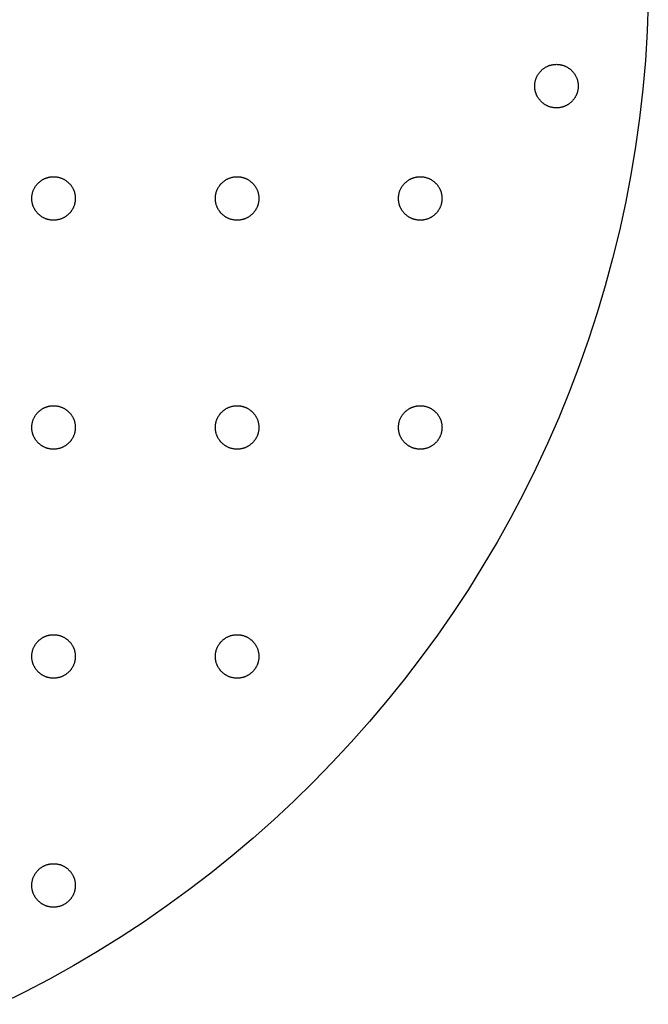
# Model space of a CAD drawing. Header units: millimetres. Extents: x 5 to 608, y 13 to 122.
# Tile 22 of 40: x 251 to 278, y 18 to 61. Entities that reach past the tile are written whole.
import ezdxf

# ---------------------------------------------------------------- set-up
doc = ezdxf.new("R2010")
doc.units = ezdxf.units.MM
doc.layers.add('Calque 7', color=12, linetype='Continuous', true_color=0xe30613)

msp = doc.modelspace()

# ---------------------------------------------------------------- linework, layer by layer
at = {"layer": 'Calque 7', "color": 12, "true_color": 0xe30613}
for points in [[(278.055, 61.405), (278.006, 60.123), (277.925, 58.849), (277.813, 57.584), (277.67, 56.328), (277.495, 55.081), (277.29, 53.845), (277.055, 52.619), (276.791, 51.404), (276.497, 50.2), (276.174, 49.008), (275.823, 47.827), (275.444, 46.659), (275.037, 45.504), (274.603, 44.362), (274.142, 43.233), (273.654, 42.119), (273.141, 41.019), (272.601, 39.933), (272.037, 38.863), (271.447, 37.808), (270.833, 36.769), (270.194, 35.746), (269.532, 34.74), (268.847, 33.751), (268.138, 32.78), (267.407, 31.826), (266.654, 30.891), (265.879, 29.974), (265.082, 29.077), (264.265, 28.199), (263.427, 27.34), (262.568, 26.502), (261.69, 25.685), (260.793, 24.888), (259.876, 24.113), (258.941, 23.36), (257.987, 22.629), (257.016, 21.92), (256.027, 21.235), (255.021, 20.573), (253.998, 19.934), (252.959, 19.32), (251.904, 18.731), (250.834, 18.166), (249.748, 17.626)], [(273.093, 57.725), (273.093, 57.749), (273.094, 57.773), (273.095, 57.798), (273.097, 57.822), (273.1, 57.846), (273.103, 57.869), (273.107, 57.893), (273.112, 57.916), (273.117, 57.939), (273.122, 57.962), (273.129, 57.985), (273.135, 58.007), (273.142, 58.029), (273.15, 58.051), (273.158, 58.073), (273.167, 58.094), (273.176, 58.116), (273.186, 58.136), (273.196, 58.157), (273.207, 58.177), (273.218, 58.197), (273.23, 58.217), (273.242, 58.237), (273.255, 58.256), (273.268, 58.275), (273.281, 58.293), (273.295, 58.311), (273.31, 58.329), (273.324, 58.346), (273.339, 58.363), (273.355, 58.38), (273.371, 58.396), (273.387, 58.412), (273.404, 58.428), (273.421, 58.443), (273.438, 58.458), (273.456, 58.472), (273.474, 58.486), (273.493, 58.499), (273.511, 58.512), (273.531, 58.525), (273.55, 58.537), (273.57, 58.549), (273.59, 58.56), (273.61, 58.571), (273.631, 58.581), (273.652, 58.591), (273.673, 58.6), (273.694, 58.609), (273.716, 58.617), (273.738, 58.625), (273.76, 58.632), (273.783, 58.639), (273.805, 58.645), (273.828, 58.65), (273.851, 58.655), (273.874, 58.66), (273.898, 58.664), (273.922, 58.667), (273.945, 58.67), (273.969, 58.672), (273.994, 58.673), (274.018, 58.674), (274.043, 58.675)], [(274.043, 58.675), (274.067, 58.674), (274.091, 58.673), (274.116, 58.672), (274.14, 58.67), (274.164, 58.667), (274.187, 58.664), (274.211, 58.66), (274.234, 58.655), (274.257, 58.65), (274.28, 58.645), (274.303, 58.639), (274.325, 58.632), (274.347, 58.625), (274.369, 58.617), (274.391, 58.609), (274.412, 58.6), (274.434, 58.591), (274.454, 58.581), (274.475, 58.571), (274.495, 58.56), (274.515, 58.549), (274.535, 58.537), (274.555, 58.525), (274.574, 58.512), (274.592, 58.499), (274.611, 58.486), (274.629, 58.472), (274.647, 58.458), (274.664, 58.443), (274.681, 58.428), (274.698, 58.412), (274.714, 58.396), (274.73, 58.38), (274.746, 58.363), (274.761, 58.346), (274.776, 58.329), (274.79, 58.311), (274.804, 58.293), (274.817, 58.275), (274.83, 58.256), (274.843, 58.237), (274.855, 58.217), (274.867, 58.197), (274.878, 58.177), (274.889, 58.157), (274.899, 58.136), (274.909, 58.116), (274.918, 58.094), (274.927, 58.073), (274.935, 58.051), (274.943, 58.029), (274.95, 58.007), (274.957, 57.985), (274.963, 57.962), (274.968, 57.939), (274.973, 57.916), (274.978, 57.893), (274.982, 57.869), (274.985, 57.846), (274.988, 57.822), (274.99, 57.798), (274.991, 57.773), (274.992, 57.749), (274.993, 57.725)], [(274.043, 56.775), (274.018, 56.775), (273.994, 56.776), (273.969, 56.777), (273.945, 56.779), (273.922, 56.782), (273.898, 56.786), (273.874, 56.789), (273.851, 56.794), (273.828, 56.799), (273.805, 56.804), (273.783, 56.811), (273.76, 56.817), (273.738, 56.825), (273.716, 56.832), (273.694, 56.84), (273.673, 56.849), (273.652, 56.859), (273.631, 56.868), (273.61, 56.879), (273.59, 56.889), (273.57, 56.9), (273.55, 56.912), (273.531, 56.924), (273.511, 56.937), (273.493, 56.95), (273.474, 56.963), (273.456, 56.977), (273.438, 56.992), (273.421, 57.006), (273.404, 57.021), (273.387, 57.037), (273.371, 57.053), (273.355, 57.069), (273.339, 57.086), (273.324, 57.103), (273.31, 57.12), (273.295, 57.138), (273.281, 57.156), (273.268, 57.175), (273.255, 57.193), (273.242, 57.213), (273.23, 57.232), (273.218, 57.252), (273.207, 57.272), (273.196, 57.292), (273.186, 57.313), (273.176, 57.334), (273.167, 57.355), (273.158, 57.376), (273.15, 57.398), (273.142, 57.42), (273.135, 57.442), (273.129, 57.465), (273.122, 57.487), (273.117, 57.51), (273.112, 57.533), (273.107, 57.556), (273.103, 57.58), (273.1, 57.604), (273.097, 57.627), (273.095, 57.652), (273.094, 57.676), (273.093, 57.7), (273.093, 57.725)], [(274.993, 57.725), (274.992, 57.7), (274.991, 57.676), (274.99, 57.652), (274.988, 57.627), (274.985, 57.604), (274.982, 57.58), (274.978, 57.556), (274.973, 57.533), (274.968, 57.51), (274.963, 57.487), (274.957, 57.465), (274.95, 57.442), (274.943, 57.42), (274.935, 57.398), (274.927, 57.376), (274.918, 57.355), (274.909, 57.334), (274.899, 57.313), (274.889, 57.292), (274.878, 57.272), (274.867, 57.252), (274.855, 57.232), (274.843, 57.213), (274.83, 57.193), (274.817, 57.175), (274.804, 57.156), (274.79, 57.138), (274.776, 57.12), (274.761, 57.103), (274.746, 57.086), (274.73, 57.069), (274.714, 57.053), (274.698, 57.037), (274.681, 57.021), (274.664, 57.006), (274.647, 56.992), (274.629, 56.977), (274.611, 56.963), (274.592, 56.95), (274.574, 56.937), (274.555, 56.924), (274.535, 56.912), (274.515, 56.9), (274.495, 56.889), (274.475, 56.879), (274.454, 56.868), (274.434, 56.859), (274.412, 56.849), (274.391, 56.84), (274.369, 56.832), (274.347, 56.825), (274.325, 56.817), (274.303, 56.811), (274.28, 56.804), (274.257, 56.799), (274.234, 56.794), (274.211, 56.789), (274.187, 56.786), (274.164, 56.782), (274.14, 56.779), (274.116, 56.777), (274.091, 56.776), (274.067, 56.775), (274.043, 56.775)], [(251.125, 52.817), (251.126, 52.842), (251.126, 52.866), (251.128, 52.89), (251.13, 52.915), (251.133, 52.938), (251.136, 52.962), (251.14, 52.986), (251.145, 53.009), (251.15, 53.032), (251.155, 53.055), (251.161, 53.077), (251.168, 53.1), (251.175, 53.122), (251.183, 53.144), (251.191, 53.166), (251.2, 53.187), (251.209, 53.208), (251.219, 53.229), (251.229, 53.25), (251.24, 53.27), (251.251, 53.29), (251.263, 53.31), (251.275, 53.329), (251.287, 53.349), (251.301, 53.367), (251.314, 53.386), (251.328, 53.404), (251.342, 53.422), (251.357, 53.439), (251.372, 53.456), (251.388, 53.473), (251.404, 53.489), (251.42, 53.505), (251.437, 53.521), (251.454, 53.536), (251.471, 53.55), (251.489, 53.565), (251.507, 53.579), (251.525, 53.592), (251.544, 53.605), (251.563, 53.618), (251.583, 53.63), (251.602, 53.642), (251.622, 53.653), (251.643, 53.663), (251.663, 53.674), (251.684, 53.683), (251.705, 53.693), (251.727, 53.702), (251.749, 53.71), (251.771, 53.717), (251.793, 53.725), (251.815, 53.731), (251.838, 53.738), (251.861, 53.743), (251.884, 53.748), (251.907, 53.753), (251.931, 53.756), (251.954, 53.76), (251.978, 53.763), (252.002, 53.765), (252.026, 53.766), (252.051, 53.767), (252.075, 53.767)], [(252.075, 53.767), (252.1, 53.767), (252.124, 53.766), (252.148, 53.765), (252.172, 53.763), (252.196, 53.76), (252.22, 53.756), (252.243, 53.753), (252.267, 53.748), (252.29, 53.743), (252.313, 53.738), (252.335, 53.731), (252.358, 53.725), (252.38, 53.717), (252.402, 53.71), (252.424, 53.702), (252.445, 53.693), (252.466, 53.683), (252.487, 53.674), (252.508, 53.663), (252.528, 53.653), (252.548, 53.642), (252.568, 53.63), (252.587, 53.618), (252.606, 53.605), (252.625, 53.592), (252.644, 53.579), (252.662, 53.565), (252.68, 53.55), (252.697, 53.536), (252.714, 53.521), (252.731, 53.505), (252.747, 53.489), (252.763, 53.473), (252.778, 53.456), (252.794, 53.439), (252.808, 53.422), (252.823, 53.404), (252.837, 53.386), (252.85, 53.367), (252.863, 53.349), (252.876, 53.329), (252.888, 53.31), (252.899, 53.29), (252.911, 53.27), (252.921, 53.25), (252.932, 53.229), (252.941, 53.208), (252.951, 53.187), (252.959, 53.166), (252.968, 53.144), (252.975, 53.122), (252.983, 53.1), (252.989, 53.077), (252.995, 53.055), (253.001, 53.032), (253.006, 53.009), (253.01, 52.986), (253.014, 52.962), (253.018, 52.938), (253.02, 52.915), (253.023, 52.89), (253.024, 52.866), (253.025, 52.842), (253.025, 52.817)], [(259.143, 52.817), (259.143, 52.842), (259.144, 52.866), (259.145, 52.89), (259.147, 52.915), (259.15, 52.938), (259.153, 52.962), (259.157, 52.986), (259.162, 53.009), (259.167, 53.032), (259.172, 53.055), (259.179, 53.077), (259.185, 53.1), (259.192, 53.122), (259.2, 53.144), (259.208, 53.166), (259.217, 53.187), (259.226, 53.208), (259.236, 53.229), (259.247, 53.25), (259.257, 53.27), (259.268, 53.29), (259.28, 53.31), (259.292, 53.329), (259.305, 53.349), (259.318, 53.367), (259.331, 53.386), (259.345, 53.404), (259.36, 53.422), (259.374, 53.439), (259.389, 53.456), (259.405, 53.473), (259.421, 53.489), (259.437, 53.505), (259.454, 53.521), (259.471, 53.536), (259.488, 53.55), (259.506, 53.565), (259.524, 53.579), (259.543, 53.592), (259.561, 53.605), (259.581, 53.618), (259.6, 53.63), (259.62, 53.642), (259.64, 53.653), (259.66, 53.663), (259.681, 53.674), (259.702, 53.683), (259.723, 53.693), (259.744, 53.702), (259.766, 53.71), (259.788, 53.717), (259.81, 53.725), (259.833, 53.731), (259.855, 53.738), (259.878, 53.743), (259.901, 53.748), (259.924, 53.753), (259.948, 53.756), (259.972, 53.76), (259.995, 53.763), (260.019, 53.765), (260.044, 53.766), (260.068, 53.767), (260.093, 53.767)], [(260.093, 53.767), (260.117, 53.767), (260.141, 53.766), (260.166, 53.765), (260.19, 53.763), (260.214, 53.76), (260.237, 53.756), (260.261, 53.753), (260.284, 53.748), (260.307, 53.743), (260.33, 53.738), (260.353, 53.731), (260.375, 53.725), (260.397, 53.717), (260.419, 53.71), (260.441, 53.702), (260.462, 53.693), (260.484, 53.683), (260.504, 53.674), (260.525, 53.663), (260.545, 53.653), (260.565, 53.642), (260.585, 53.63), (260.605, 53.618), (260.624, 53.605), (260.642, 53.592), (260.661, 53.579), (260.679, 53.565), (260.697, 53.55), (260.714, 53.536), (260.731, 53.521), (260.748, 53.505), (260.764, 53.489), (260.78, 53.473), (260.796, 53.456), (260.811, 53.439), (260.826, 53.422), (260.84, 53.404), (260.854, 53.386), (260.867, 53.367), (260.88, 53.349), (260.893, 53.329), (260.905, 53.31), (260.917, 53.29), (260.928, 53.27), (260.939, 53.25), (260.949, 53.229), (260.959, 53.208), (260.968, 53.187), (260.977, 53.166), (260.985, 53.144), (260.993, 53.122), (261, 53.1), (261.007, 53.077), (261.013, 53.055), (261.018, 53.032), (261.023, 53.009), (261.028, 52.986), (261.032, 52.962), (261.035, 52.938), (261.038, 52.915), (261.04, 52.89), (261.041, 52.866), (261.042, 52.842), (261.043, 52.817)], [(267.143, 52.817), (267.143, 52.842), (267.144, 52.866), (267.145, 52.89), (267.147, 52.915), (267.15, 52.938), (267.154, 52.962), (267.157, 52.986), (267.162, 53.009), (267.167, 53.032), (267.172, 53.055), (267.179, 53.077), (267.185, 53.1), (267.192, 53.122), (267.2, 53.144), (267.208, 53.166), (267.217, 53.187), (267.226, 53.208), (267.236, 53.229), (267.247, 53.25), (267.257, 53.27), (267.268, 53.29), (267.28, 53.31), (267.292, 53.329), (267.305, 53.349), (267.318, 53.367), (267.331, 53.386), (267.345, 53.404), (267.36, 53.422), (267.374, 53.439), (267.389, 53.456), (267.405, 53.473), (267.421, 53.489), (267.437, 53.505), (267.454, 53.521), (267.471, 53.536), (267.488, 53.55), (267.506, 53.565), (267.524, 53.579), (267.543, 53.592), (267.561, 53.605), (267.581, 53.618), (267.6, 53.63), (267.62, 53.642), (267.64, 53.653), (267.66, 53.663), (267.681, 53.674), (267.702, 53.683), (267.723, 53.693), (267.744, 53.702), (267.766, 53.71), (267.788, 53.717), (267.81, 53.725), (267.833, 53.731), (267.855, 53.738), (267.878, 53.743), (267.901, 53.748), (267.924, 53.753), (267.948, 53.756), (267.972, 53.76), (267.995, 53.763), (268.02, 53.765), (268.044, 53.766), (268.068, 53.767), (268.093, 53.767)], [(268.093, 53.767), (268.117, 53.767), (268.141, 53.766), (268.166, 53.765), (268.19, 53.763), (268.214, 53.76), (268.237, 53.756), (268.261, 53.753), (268.284, 53.748), (268.307, 53.743), (268.33, 53.738), (268.353, 53.731), (268.375, 53.725), (268.397, 53.717), (268.419, 53.71), (268.441, 53.702), (268.462, 53.693), (268.484, 53.683), (268.504, 53.674), (268.525, 53.663), (268.545, 53.653), (268.565, 53.642), (268.585, 53.63), (268.605, 53.618), (268.624, 53.605), (268.643, 53.592), (268.661, 53.579), (268.679, 53.565), (268.697, 53.55), (268.714, 53.536), (268.731, 53.521), (268.748, 53.505), (268.764, 53.489), (268.78, 53.473), (268.796, 53.456), (268.811, 53.439), (268.826, 53.422), (268.84, 53.404), (268.854, 53.386), (268.867, 53.367), (268.88, 53.349), (268.893, 53.329), (268.905, 53.31), (268.917, 53.29), (268.928, 53.27), (268.939, 53.25), (268.949, 53.229), (268.959, 53.208), (268.968, 53.187), (268.977, 53.166), (268.985, 53.144), (268.993, 53.122), (269, 53.1), (269.007, 53.077), (269.013, 53.055), (269.018, 53.032), (269.023, 53.009), (269.028, 52.986), (269.032, 52.962), (269.035, 52.938), (269.038, 52.915), (269.04, 52.89), (269.041, 52.866), (269.042, 52.842), (269.043, 52.817)], [(252.075, 51.867), (252.051, 51.868), (252.026, 51.869), (252.002, 51.87), (251.978, 51.872), (251.954, 51.875), (251.931, 51.878), (251.907, 51.882), (251.884, 51.887), (251.861, 51.892), (251.838, 51.897), (251.815, 51.903), (251.793, 51.91), (251.771, 51.917), (251.749, 51.925), (251.727, 51.933), (251.705, 51.942), (251.684, 51.951), (251.663, 51.961), (251.643, 51.971), (251.622, 51.982), (251.602, 51.993), (251.583, 52.005), (251.563, 52.017), (251.544, 52.03), (251.525, 52.043), (251.507, 52.056), (251.489, 52.07), (251.471, 52.084), (251.454, 52.099), (251.437, 52.114), (251.42, 52.13), (251.404, 52.146), (251.388, 52.162), (251.372, 52.179), (251.357, 52.196), (251.342, 52.213), (251.328, 52.231), (251.314, 52.249), (251.301, 52.267), (251.287, 52.286), (251.275, 52.305), (251.263, 52.325), (251.251, 52.345), (251.24, 52.365), (251.229, 52.385), (251.219, 52.406), (251.209, 52.426), (251.2, 52.448), (251.191, 52.469), (251.183, 52.491), (251.175, 52.513), (251.168, 52.535), (251.161, 52.557), (251.155, 52.58), (251.15, 52.603), (251.145, 52.626), (251.14, 52.649), (251.136, 52.673), (251.133, 52.696), (251.13, 52.72), (251.128, 52.744), (251.126, 52.769), (251.126, 52.793), (251.125, 52.817)], [(253.025, 52.817), (253.025, 52.793), (253.024, 52.769), (253.023, 52.744), (253.02, 52.72), (253.018, 52.696), (253.014, 52.673), (253.01, 52.649), (253.006, 52.626), (253.001, 52.603), (252.995, 52.58), (252.989, 52.557), (252.983, 52.535), (252.975, 52.513), (252.968, 52.491), (252.959, 52.469), (252.951, 52.448), (252.941, 52.426), (252.932, 52.406), (252.921, 52.385), (252.911, 52.365), (252.899, 52.345), (252.888, 52.325), (252.876, 52.305), (252.863, 52.286), (252.85, 52.267), (252.837, 52.249), (252.823, 52.231), (252.808, 52.213), (252.794, 52.196), (252.778, 52.179), (252.763, 52.162), (252.747, 52.146), (252.731, 52.13), (252.714, 52.114), (252.697, 52.099), (252.68, 52.084), (252.662, 52.07), (252.644, 52.056), (252.625, 52.043), (252.606, 52.03), (252.587, 52.017), (252.568, 52.005), (252.548, 51.993), (252.528, 51.982), (252.508, 51.971), (252.487, 51.961), (252.466, 51.951), (252.445, 51.942), (252.424, 51.933), (252.402, 51.925), (252.38, 51.917), (252.358, 51.91), (252.335, 51.903), (252.313, 51.897), (252.29, 51.892), (252.267, 51.887), (252.243, 51.882), (252.22, 51.878), (252.196, 51.875), (252.172, 51.872), (252.148, 51.87), (252.124, 51.869), (252.1, 51.868), (252.075, 51.867)], [(260.093, 51.867), (260.068, 51.868), (260.044, 51.869), (260.019, 51.87), (259.995, 51.872), (259.972, 51.875), (259.948, 51.878), (259.924, 51.882), (259.901, 51.887), (259.878, 51.892), (259.855, 51.897), (259.833, 51.903), (259.81, 51.91), (259.788, 51.917), (259.766, 51.925), (259.744, 51.933), (259.723, 51.942), (259.702, 51.951), (259.681, 51.961), (259.66, 51.971), (259.64, 51.982), (259.62, 51.993), (259.6, 52.005), (259.581, 52.017), (259.561, 52.03), (259.543, 52.043), (259.524, 52.056), (259.506, 52.07), (259.488, 52.084), (259.471, 52.099), (259.454, 52.114), (259.437, 52.13), (259.421, 52.146), (259.405, 52.162), (259.389, 52.179), (259.374, 52.196), (259.36, 52.213), (259.345, 52.231), (259.331, 52.249), (259.318, 52.267), (259.305, 52.286), (259.292, 52.305), (259.28, 52.325), (259.268, 52.345), (259.257, 52.365), (259.247, 52.385), (259.236, 52.406), (259.226, 52.426), (259.217, 52.448), (259.208, 52.469), (259.2, 52.491), (259.192, 52.513), (259.185, 52.535), (259.179, 52.557), (259.172, 52.58), (259.167, 52.603), (259.162, 52.626), (259.157, 52.649), (259.153, 52.673), (259.15, 52.696), (259.147, 52.72), (259.145, 52.744), (259.144, 52.769), (259.143, 52.793), (259.143, 52.817)], [(261.043, 52.817), (261.042, 52.793), (261.041, 52.769), (261.04, 52.744), (261.038, 52.72), (261.035, 52.696), (261.032, 52.673), (261.028, 52.649), (261.023, 52.626), (261.018, 52.603), (261.013, 52.58), (261.007, 52.557), (261, 52.535), (260.993, 52.513), (260.985, 52.491), (260.977, 52.469), (260.968, 52.448), (260.959, 52.426), (260.949, 52.406), (260.939, 52.385), (260.928, 52.365), (260.917, 52.345), (260.905, 52.325), (260.893, 52.305), (260.88, 52.286), (260.867, 52.267), (260.854, 52.249), (260.84, 52.231), (260.826, 52.213), (260.811, 52.196), (260.796, 52.179), (260.78, 52.162), (260.764, 52.146), (260.748, 52.13), (260.731, 52.114), (260.714, 52.099), (260.697, 52.084), (260.679, 52.07), (260.661, 52.056), (260.642, 52.043), (260.624, 52.03), (260.605, 52.017), (260.585, 52.005), (260.565, 51.993), (260.545, 51.982), (260.525, 51.971), (260.504, 51.961), (260.484, 51.951), (260.462, 51.942), (260.441, 51.933), (260.419, 51.925), (260.397, 51.917), (260.375, 51.91), (260.353, 51.903), (260.33, 51.897), (260.307, 51.892), (260.284, 51.887), (260.261, 51.882), (260.237, 51.878), (260.214, 51.875), (260.19, 51.872), (260.166, 51.87), (260.141, 51.869), (260.117, 51.868), (260.093, 51.867)], [(268.093, 51.867), (268.068, 51.868), (268.044, 51.869), (268.02, 51.87), (267.995, 51.872), (267.972, 51.875), (267.948, 51.878), (267.924, 51.882), (267.901, 51.887), (267.878, 51.892), (267.855, 51.897), (267.833, 51.903), (267.81, 51.91), (267.788, 51.917), (267.766, 51.925), (267.744, 51.933), (267.723, 51.942), (267.702, 51.951), (267.681, 51.961), (267.66, 51.971), (267.64, 51.982), (267.62, 51.993), (267.6, 52.005), (267.581, 52.017), (267.561, 52.03), (267.543, 52.043), (267.524, 52.056), (267.506, 52.07), (267.488, 52.084), (267.471, 52.099), (267.454, 52.114), (267.437, 52.13), (267.421, 52.146), (267.405, 52.162), (267.389, 52.179), (267.374, 52.196), (267.36, 52.213), (267.345, 52.231), (267.331, 52.249), (267.318, 52.267), (267.305, 52.286), (267.292, 52.305), (267.28, 52.325), (267.268, 52.345), (267.257, 52.365), (267.247, 52.385), (267.236, 52.406), (267.226, 52.426), (267.217, 52.448), (267.208, 52.469), (267.2, 52.491), (267.192, 52.513), (267.185, 52.535), (267.179, 52.557), (267.172, 52.58), (267.167, 52.603), (267.162, 52.626), (267.157, 52.649), (267.154, 52.673), (267.15, 52.696), (267.147, 52.72), (267.145, 52.744), (267.144, 52.769), (267.143, 52.793), (267.143, 52.817)], [(269.043, 52.817), (269.042, 52.793), (269.041, 52.769), (269.04, 52.744), (269.038, 52.72), (269.035, 52.696), (269.032, 52.673), (269.028, 52.649), (269.023, 52.626), (269.018, 52.603), (269.013, 52.58), (269.007, 52.557), (269, 52.535), (268.993, 52.513), (268.985, 52.491), (268.977, 52.469), (268.968, 52.448), (268.959, 52.426), (268.949, 52.406), (268.939, 52.385), (268.928, 52.365), (268.917, 52.345), (268.905, 52.325), (268.893, 52.305), (268.88, 52.286), (268.867, 52.267), (268.854, 52.249), (268.84, 52.231), (268.826, 52.213), (268.811, 52.196), (268.796, 52.179), (268.78, 52.162), (268.764, 52.146), (268.748, 52.13), (268.731, 52.114), (268.714, 52.099), (268.697, 52.084), (268.679, 52.07), (268.661, 52.056), (268.643, 52.043), (268.624, 52.03), (268.605, 52.017), (268.585, 52.005), (268.565, 51.993), (268.545, 51.982), (268.525, 51.971), (268.504, 51.961), (268.484, 51.951), (268.462, 51.942), (268.441, 51.933), (268.419, 51.925), (268.397, 51.917), (268.375, 51.91), (268.353, 51.903), (268.33, 51.897), (268.307, 51.892), (268.284, 51.887), (268.261, 51.882), (268.237, 51.878), (268.214, 51.875), (268.19, 51.872), (268.166, 51.87), (268.141, 51.869), (268.117, 51.868), (268.093, 51.867)], [(251.125, 42.817), (251.126, 42.842), (251.126, 42.866), (251.128, 42.89), (251.13, 42.914), (251.133, 42.938), (251.136, 42.962), (251.14, 42.986), (251.145, 43.009), (251.15, 43.032), (251.155, 43.055), (251.161, 43.077), (251.168, 43.1), (251.175, 43.122), (251.183, 43.144), (251.191, 43.166), (251.2, 43.187), (251.209, 43.208), (251.219, 43.229), (251.229, 43.25), (251.24, 43.27), (251.251, 43.29), (251.263, 43.31), (251.275, 43.329), (251.287, 43.349), (251.301, 43.367), (251.314, 43.386), (251.328, 43.404), (251.342, 43.422), (251.357, 43.439), (251.372, 43.456), (251.388, 43.473), (251.404, 43.489), (251.42, 43.505), (251.437, 43.521), (251.454, 43.536), (251.471, 43.55), (251.489, 43.565), (251.507, 43.579), (251.525, 43.592), (251.544, 43.605), (251.563, 43.618), (251.583, 43.63), (251.602, 43.642), (251.622, 43.653), (251.643, 43.663), (251.663, 43.674), (251.684, 43.683), (251.705, 43.693), (251.727, 43.701), (251.749, 43.71), (251.771, 43.717), (251.793, 43.725), (251.815, 43.731), (251.838, 43.737), (251.861, 43.743), (251.884, 43.748), (251.907, 43.753), (251.931, 43.756), (251.954, 43.76), (251.978, 43.763), (252.002, 43.765), (252.026, 43.766), (252.051, 43.767), (252.075, 43.767)], [(252.075, 43.767), (252.1, 43.767), (252.124, 43.766), (252.148, 43.765), (252.172, 43.763), (252.196, 43.76), (252.22, 43.756), (252.243, 43.753), (252.267, 43.748), (252.29, 43.743), (252.313, 43.737), (252.335, 43.731), (252.358, 43.725), (252.38, 43.717), (252.402, 43.71), (252.424, 43.701), (252.445, 43.693), (252.466, 43.683), (252.487, 43.674), (252.508, 43.663), (252.528, 43.653), (252.548, 43.642), (252.568, 43.63), (252.587, 43.618), (252.606, 43.605), (252.625, 43.592), (252.644, 43.579), (252.662, 43.565), (252.68, 43.55), (252.697, 43.536), (252.714, 43.521), (252.731, 43.505), (252.747, 43.489), (252.763, 43.473), (252.778, 43.456), (252.794, 43.439), (252.808, 43.422), (252.823, 43.404), (252.837, 43.386), (252.85, 43.367), (252.863, 43.349), (252.876, 43.329), (252.888, 43.31), (252.899, 43.29), (252.911, 43.27), (252.921, 43.25), (252.932, 43.229), (252.941, 43.208), (252.951, 43.187), (252.959, 43.166), (252.968, 43.144), (252.975, 43.122), (252.983, 43.1), (252.989, 43.077), (252.995, 43.055), (253.001, 43.032), (253.006, 43.009), (253.01, 42.986), (253.014, 42.962), (253.018, 42.938), (253.02, 42.914), (253.023, 42.89), (253.024, 42.866), (253.025, 42.842), (253.025, 42.817)], [(259.143, 42.817), (259.143, 42.842), (259.144, 42.866), (259.145, 42.89), (259.147, 42.914), (259.15, 42.938), (259.153, 42.962), (259.157, 42.986), (259.162, 43.009), (259.167, 43.032), (259.172, 43.055), (259.179, 43.077), (259.185, 43.1), (259.192, 43.122), (259.2, 43.144), (259.208, 43.166), (259.217, 43.187), (259.226, 43.208), (259.236, 43.229), (259.247, 43.25), (259.257, 43.27), (259.268, 43.29), (259.28, 43.31), (259.292, 43.329), (259.305, 43.349), (259.318, 43.367), (259.331, 43.386), (259.345, 43.404), (259.36, 43.422), (259.374, 43.439), (259.389, 43.456), (259.405, 43.473), (259.421, 43.489), (259.437, 43.505), (259.454, 43.521), (259.471, 43.536), (259.488, 43.55), (259.506, 43.565), (259.524, 43.579), (259.543, 43.592), (259.561, 43.605), (259.581, 43.618), (259.6, 43.63), (259.62, 43.642), (259.64, 43.653), (259.66, 43.663), (259.681, 43.674), (259.702, 43.683), (259.723, 43.693), (259.744, 43.701), (259.766, 43.71), (259.788, 43.717), (259.81, 43.725), (259.833, 43.731), (259.855, 43.737), (259.878, 43.743), (259.901, 43.748), (259.924, 43.753), (259.948, 43.756), (259.972, 43.76), (259.995, 43.763), (260.019, 43.765), (260.044, 43.766), (260.068, 43.767), (260.093, 43.767)], [(260.093, 43.767), (260.117, 43.767), (260.141, 43.766), (260.166, 43.765), (260.19, 43.763), (260.214, 43.76), (260.237, 43.756), (260.261, 43.753), (260.284, 43.748), (260.307, 43.743), (260.33, 43.737), (260.353, 43.731), (260.375, 43.725), (260.397, 43.717), (260.419, 43.71), (260.441, 43.701), (260.462, 43.693), (260.484, 43.683), (260.504, 43.674), (260.525, 43.663), (260.545, 43.653), (260.565, 43.642), (260.585, 43.63), (260.605, 43.618), (260.624, 43.605), (260.642, 43.592), (260.661, 43.579), (260.679, 43.565), (260.697, 43.55), (260.714, 43.536), (260.731, 43.521), (260.748, 43.505), (260.764, 43.489), (260.78, 43.473), (260.796, 43.456), (260.811, 43.439), (260.826, 43.422), (260.84, 43.404), (260.854, 43.386), (260.867, 43.367), (260.88, 43.349), (260.893, 43.329), (260.905, 43.31), (260.917, 43.29), (260.928, 43.27), (260.939, 43.25), (260.949, 43.229), (260.959, 43.208), (260.968, 43.187), (260.977, 43.166), (260.985, 43.144), (260.993, 43.122), (261, 43.1), (261.007, 43.077), (261.013, 43.055), (261.018, 43.032), (261.023, 43.009), (261.028, 42.986), (261.032, 42.962), (261.035, 42.938), (261.038, 42.914), (261.04, 42.89), (261.041, 42.866), (261.042, 42.842), (261.043, 42.817)], [(267.143, 42.817), (267.143, 42.842), (267.144, 42.866), (267.145, 42.89), (267.147, 42.914), (267.15, 42.938), (267.154, 42.962), (267.157, 42.986), (267.162, 43.009), (267.167, 43.032), (267.172, 43.055), (267.179, 43.077), (267.185, 43.1), (267.192, 43.122), (267.2, 43.144), (267.208, 43.166), (267.217, 43.187), (267.226, 43.208), (267.236, 43.229), (267.247, 43.25), (267.257, 43.27), (267.268, 43.29), (267.28, 43.31), (267.292, 43.329), (267.305, 43.349), (267.318, 43.367), (267.331, 43.386), (267.345, 43.404), (267.36, 43.422), (267.374, 43.439), (267.389, 43.456), (267.405, 43.473), (267.421, 43.489), (267.437, 43.505), (267.454, 43.521), (267.471, 43.536), (267.488, 43.55), (267.506, 43.565), (267.524, 43.579), (267.543, 43.592), (267.561, 43.605), (267.581, 43.618), (267.6, 43.63), (267.62, 43.642), (267.64, 43.653), (267.66, 43.663), (267.681, 43.674), (267.702, 43.683), (267.723, 43.693), (267.744, 43.701), (267.766, 43.71), (267.788, 43.717), (267.81, 43.725), (267.833, 43.731), (267.855, 43.737), (267.878, 43.743), (267.901, 43.748), (267.924, 43.753), (267.948, 43.756), (267.972, 43.76), (267.995, 43.763), (268.02, 43.765), (268.044, 43.766), (268.068, 43.767), (268.093, 43.767)], [(268.093, 43.767), (268.117, 43.767), (268.141, 43.766), (268.166, 43.765), (268.19, 43.763), (268.214, 43.76), (268.237, 43.756), (268.261, 43.753), (268.284, 43.748), (268.307, 43.743), (268.33, 43.737), (268.353, 43.731), (268.375, 43.725), (268.397, 43.717), (268.419, 43.71), (268.441, 43.701), (268.462, 43.693), (268.484, 43.683), (268.504, 43.674), (268.525, 43.663), (268.545, 43.653), (268.565, 43.642), (268.585, 43.63), (268.605, 43.618), (268.624, 43.605), (268.643, 43.592), (268.661, 43.579), (268.679, 43.565), (268.697, 43.55), (268.714, 43.536), (268.731, 43.521), (268.748, 43.505), (268.764, 43.489), (268.78, 43.473), (268.796, 43.456), (268.811, 43.439), (268.826, 43.422), (268.84, 43.404), (268.854, 43.386), (268.867, 43.367), (268.88, 43.349), (268.893, 43.329), (268.905, 43.31), (268.917, 43.29), (268.928, 43.27), (268.939, 43.25), (268.949, 43.229), (268.959, 43.208), (268.968, 43.187), (268.977, 43.166), (268.985, 43.144), (268.993, 43.122), (269, 43.1), (269.007, 43.077), (269.013, 43.055), (269.018, 43.032), (269.023, 43.009), (269.028, 42.986), (269.032, 42.962), (269.035, 42.938), (269.038, 42.914), (269.04, 42.89), (269.041, 42.866), (269.042, 42.842), (269.043, 42.817)], [(252.075, 41.867), (252.051, 41.868), (252.026, 41.869), (252.002, 41.87), (251.978, 41.872), (251.954, 41.875), (251.931, 41.878), (251.907, 41.882), (251.884, 41.887), (251.861, 41.892), (251.838, 41.897), (251.815, 41.903), (251.793, 41.91), (251.771, 41.917), (251.749, 41.925), (251.727, 41.933), (251.705, 41.942), (251.684, 41.951), (251.663, 41.961), (251.643, 41.971), (251.622, 41.982), (251.602, 41.993), (251.583, 42.005), (251.563, 42.017), (251.544, 42.03), (251.525, 42.043), (251.507, 42.056), (251.489, 42.07), (251.471, 42.084), (251.454, 42.099), (251.437, 42.114), (251.42, 42.13), (251.404, 42.146), (251.388, 42.162), (251.372, 42.179), (251.357, 42.196), (251.342, 42.213), (251.328, 42.231), (251.314, 42.249), (251.301, 42.267), (251.287, 42.286), (251.275, 42.305), (251.263, 42.325), (251.251, 42.345), (251.24, 42.365), (251.229, 42.385), (251.219, 42.406), (251.209, 42.426), (251.2, 42.448), (251.191, 42.469), (251.183, 42.491), (251.175, 42.513), (251.168, 42.535), (251.161, 42.557), (251.155, 42.58), (251.15, 42.603), (251.145, 42.626), (251.14, 42.649), (251.136, 42.673), (251.133, 42.696), (251.13, 42.72), (251.128, 42.744), (251.126, 42.769), (251.126, 42.793), (251.125, 42.817)], [(253.025, 42.817), (253.025, 42.793), (253.024, 42.769), (253.023, 42.744), (253.02, 42.72), (253.018, 42.696), (253.014, 42.673), (253.01, 42.649), (253.006, 42.626), (253.001, 42.603), (252.995, 42.58), (252.989, 42.557), (252.983, 42.535), (252.975, 42.513), (252.968, 42.491), (252.959, 42.469), (252.951, 42.448), (252.941, 42.426), (252.932, 42.406), (252.921, 42.385), (252.911, 42.365), (252.899, 42.345), (252.888, 42.325), (252.876, 42.305), (252.863, 42.286), (252.85, 42.267), (252.837, 42.249), (252.823, 42.231), (252.808, 42.213), (252.794, 42.196), (252.778, 42.179), (252.763, 42.162), (252.747, 42.146), (252.731, 42.13), (252.714, 42.114), (252.697, 42.099), (252.68, 42.084), (252.662, 42.07), (252.644, 42.056), (252.625, 42.043), (252.606, 42.03), (252.587, 42.017), (252.568, 42.005), (252.548, 41.993), (252.528, 41.982), (252.508, 41.971), (252.487, 41.961), (252.466, 41.951), (252.445, 41.942), (252.424, 41.933), (252.402, 41.925), (252.38, 41.917), (252.358, 41.91), (252.335, 41.903), (252.313, 41.897), (252.29, 41.892), (252.267, 41.887), (252.243, 41.882), (252.22, 41.878), (252.196, 41.875), (252.172, 41.872), (252.148, 41.87), (252.124, 41.869), (252.1, 41.868), (252.075, 41.867)], [(260.093, 41.867), (260.068, 41.868), (260.044, 41.869), (260.019, 41.87), (259.995, 41.872), (259.972, 41.875), (259.948, 41.878), (259.924, 41.882), (259.901, 41.887), (259.878, 41.892), (259.855, 41.897), (259.833, 41.903), (259.81, 41.91), (259.788, 41.917), (259.766, 41.925), (259.744, 41.933), (259.723, 41.942), (259.702, 41.951), (259.681, 41.961), (259.66, 41.971), (259.64, 41.982), (259.62, 41.993), (259.6, 42.005), (259.581, 42.017), (259.561, 42.03), (259.543, 42.043), (259.524, 42.056), (259.506, 42.07), (259.488, 42.084), (259.471, 42.099), (259.454, 42.114), (259.437, 42.13), (259.421, 42.146), (259.405, 42.162), (259.389, 42.179), (259.374, 42.196), (259.36, 42.213), (259.345, 42.231), (259.331, 42.249), (259.318, 42.267), (259.305, 42.286), (259.292, 42.305), (259.28, 42.325), (259.268, 42.345), (259.257, 42.365), (259.247, 42.385), (259.236, 42.406), (259.226, 42.426), (259.217, 42.448), (259.208, 42.469), (259.2, 42.491), (259.192, 42.513), (259.185, 42.535), (259.179, 42.557), (259.172, 42.58), (259.167, 42.603), (259.162, 42.626), (259.157, 42.649), (259.153, 42.673), (259.15, 42.696), (259.147, 42.72), (259.145, 42.744), (259.144, 42.769), (259.143, 42.793), (259.143, 42.817)], [(261.043, 42.817), (261.042, 42.793), (261.041, 42.769), (261.04, 42.744), (261.038, 42.72), (261.035, 42.696), (261.032, 42.673), (261.028, 42.649), (261.023, 42.626), (261.018, 42.603), (261.013, 42.58), (261.007, 42.557), (261, 42.535), (260.993, 42.513), (260.985, 42.491), (260.977, 42.469), (260.968, 42.448), (260.959, 42.426), (260.949, 42.406), (260.939, 42.385), (260.928, 42.365), (260.917, 42.345), (260.905, 42.325), (260.893, 42.305), (260.88, 42.286), (260.867, 42.267), (260.854, 42.249), (260.84, 42.231), (260.826, 42.213), (260.811, 42.196), (260.796, 42.179), (260.78, 42.162), (260.764, 42.146), (260.748, 42.13), (260.731, 42.114), (260.714, 42.099), (260.697, 42.084), (260.679, 42.07), (260.661, 42.056), (260.642, 42.043), (260.624, 42.03), (260.605, 42.017), (260.585, 42.005), (260.565, 41.993), (260.545, 41.982), (260.525, 41.971), (260.504, 41.961), (260.484, 41.951), (260.462, 41.942), (260.441, 41.933), (260.419, 41.925), (260.397, 41.917), (260.375, 41.91), (260.353, 41.903), (260.33, 41.897), (260.307, 41.892), (260.284, 41.887), (260.261, 41.882), (260.237, 41.878), (260.214, 41.875), (260.19, 41.872), (260.166, 41.87), (260.141, 41.869), (260.117, 41.868), (260.093, 41.867)], [(268.093, 41.867), (268.068, 41.868), (268.044, 41.869), (268.02, 41.87), (267.995, 41.872), (267.972, 41.875), (267.948, 41.878), (267.924, 41.882), (267.901, 41.887), (267.878, 41.892), (267.855, 41.897), (267.833, 41.903), (267.81, 41.91), (267.788, 41.917), (267.766, 41.925), (267.744, 41.933), (267.723, 41.942), (267.702, 41.951), (267.681, 41.961), (267.66, 41.971), (267.64, 41.982), (267.62, 41.993), (267.6, 42.005), (267.581, 42.017), (267.561, 42.03), (267.543, 42.043), (267.524, 42.056), (267.506, 42.07), (267.488, 42.084), (267.471, 42.099), (267.454, 42.114), (267.437, 42.13), (267.421, 42.146), (267.405, 42.162), (267.389, 42.179), (267.374, 42.196), (267.36, 42.213), (267.345, 42.231), (267.331, 42.249), (267.318, 42.267), (267.305, 42.286), (267.292, 42.305), (267.28, 42.325), (267.268, 42.345), (267.257, 42.365), (267.247, 42.385), (267.236, 42.406), (267.226, 42.426), (267.217, 42.448), (267.208, 42.469), (267.2, 42.491), (267.192, 42.513), (267.185, 42.535), (267.179, 42.557), (267.172, 42.58), (267.167, 42.603), (267.162, 42.626), (267.157, 42.649), (267.154, 42.673), (267.15, 42.696), (267.147, 42.72), (267.145, 42.744), (267.144, 42.769), (267.143, 42.793), (267.143, 42.817)], [(269.043, 42.817), (269.042, 42.793), (269.041, 42.769), (269.04, 42.744), (269.038, 42.72), (269.035, 42.696), (269.032, 42.673), (269.028, 42.649), (269.023, 42.626), (269.018, 42.603), (269.013, 42.58), (269.007, 42.557), (269, 42.535), (268.993, 42.513), (268.985, 42.491), (268.977, 42.469), (268.968, 42.448), (268.959, 42.426), (268.949, 42.406), (268.939, 42.385), (268.928, 42.365), (268.917, 42.345), (268.905, 42.325), (268.893, 42.305), (268.88, 42.286), (268.867, 42.267), (268.854, 42.249), (268.84, 42.231), (268.826, 42.213), (268.811, 42.196), (268.796, 42.179), (268.78, 42.162), (268.764, 42.146), (268.748, 42.13), (268.731, 42.114), (268.714, 42.099), (268.697, 42.084), (268.679, 42.07), (268.661, 42.056), (268.643, 42.043), (268.624, 42.03), (268.605, 42.017), (268.585, 42.005), (268.565, 41.993), (268.545, 41.982), (268.525, 41.971), (268.504, 41.961), (268.484, 41.951), (268.462, 41.942), (268.441, 41.933), (268.419, 41.925), (268.397, 41.917), (268.375, 41.91), (268.353, 41.903), (268.33, 41.897), (268.307, 41.892), (268.284, 41.887), (268.261, 41.882), (268.237, 41.878), (268.214, 41.875), (268.19, 41.872), (268.166, 41.87), (268.141, 41.869), (268.117, 41.868), (268.093, 41.867)], [(251.125, 32.817), (251.126, 32.842), (251.126, 32.866), (251.128, 32.89), (251.13, 32.915), (251.133, 32.938), (251.136, 32.962), (251.14, 32.986), (251.145, 33.009), (251.15, 33.032), (251.155, 33.055), (251.161, 33.077), (251.168, 33.1), (251.175, 33.122), (251.183, 33.144), (251.191, 33.166), (251.2, 33.187), (251.209, 33.208), (251.219, 33.229), (251.229, 33.25), (251.24, 33.27), (251.251, 33.29), (251.263, 33.31), (251.275, 33.329), (251.287, 33.349), (251.301, 33.367), (251.314, 33.386), (251.328, 33.404), (251.342, 33.422), (251.357, 33.439), (251.372, 33.456), (251.388, 33.473), (251.404, 33.489), (251.42, 33.505), (251.437, 33.521), (251.454, 33.536), (251.471, 33.55), (251.489, 33.565), (251.507, 33.579), (251.525, 33.592), (251.544, 33.605), (251.563, 33.618), (251.583, 33.63), (251.602, 33.642), (251.622, 33.653), (251.643, 33.663), (251.663, 33.674), (251.684, 33.683), (251.705, 33.693), (251.727, 33.702), (251.749, 33.71), (251.771, 33.718), (251.793, 33.725), (251.815, 33.731), (251.838, 33.738), (251.861, 33.743), (251.884, 33.748), (251.907, 33.753), (251.931, 33.756), (251.954, 33.76), (251.978, 33.763), (252.002, 33.765), (252.026, 33.766), (252.051, 33.767), (252.075, 33.767)], [(252.075, 33.767), (252.1, 33.767), (252.124, 33.766), (252.148, 33.765), (252.172, 33.763), (252.196, 33.76), (252.22, 33.756), (252.243, 33.753), (252.267, 33.748), (252.29, 33.743), (252.313, 33.738), (252.335, 33.731), (252.358, 33.725), (252.38, 33.718), (252.402, 33.71), (252.424, 33.702), (252.445, 33.693), (252.466, 33.683), (252.487, 33.674), (252.508, 33.663), (252.528, 33.653), (252.548, 33.642), (252.568, 33.63), (252.587, 33.618), (252.606, 33.605), (252.625, 33.592), (252.644, 33.579), (252.662, 33.565), (252.68, 33.55), (252.697, 33.536), (252.714, 33.521), (252.731, 33.505), (252.747, 33.489), (252.763, 33.473), (252.778, 33.456), (252.794, 33.439), (252.808, 33.422), (252.823, 33.404), (252.837, 33.386), (252.85, 33.367), (252.863, 33.349), (252.876, 33.329), (252.888, 33.31), (252.899, 33.29), (252.911, 33.27), (252.921, 33.25), (252.932, 33.229), (252.941, 33.208), (252.951, 33.187), (252.959, 33.166), (252.968, 33.144), (252.975, 33.122), (252.983, 33.1), (252.989, 33.077), (252.995, 33.055), (253.001, 33.032), (253.006, 33.009), (253.01, 32.986), (253.014, 32.962), (253.018, 32.938), (253.02, 32.915), (253.023, 32.89), (253.024, 32.866), (253.025, 32.842), (253.025, 32.817)], [(259.143, 32.817), (259.143, 32.842), (259.144, 32.866), (259.145, 32.89), (259.147, 32.915), (259.15, 32.938), (259.153, 32.962), (259.157, 32.986), (259.162, 33.009), (259.167, 33.032), (259.172, 33.055), (259.179, 33.077), (259.185, 33.1), (259.192, 33.122), (259.2, 33.144), (259.208, 33.166), (259.217, 33.187), (259.226, 33.208), (259.236, 33.229), (259.247, 33.25), (259.257, 33.27), (259.268, 33.29), (259.28, 33.31), (259.292, 33.329), (259.305, 33.349), (259.318, 33.367), (259.331, 33.386), (259.345, 33.404), (259.36, 33.422), (259.374, 33.439), (259.389, 33.456), (259.405, 33.473), (259.421, 33.489), (259.437, 33.505), (259.454, 33.521), (259.471, 33.536), (259.488, 33.55), (259.506, 33.565), (259.524, 33.579), (259.543, 33.592), (259.561, 33.605), (259.581, 33.618), (259.6, 33.63), (259.62, 33.642), (259.64, 33.653), (259.66, 33.663), (259.681, 33.674), (259.702, 33.683), (259.723, 33.693), (259.744, 33.702), (259.766, 33.71), (259.788, 33.718), (259.81, 33.725), (259.833, 33.731), (259.855, 33.738), (259.878, 33.743), (259.901, 33.748), (259.924, 33.753), (259.948, 33.756), (259.972, 33.76), (259.995, 33.763), (260.019, 33.765), (260.044, 33.766), (260.068, 33.767), (260.093, 33.767)], [(260.093, 33.767), (260.117, 33.767), (260.141, 33.766), (260.166, 33.765), (260.19, 33.763), (260.214, 33.76), (260.237, 33.756), (260.261, 33.753), (260.284, 33.748), (260.307, 33.743), (260.33, 33.738), (260.353, 33.731), (260.375, 33.725), (260.397, 33.718), (260.419, 33.71), (260.441, 33.702), (260.462, 33.693), (260.484, 33.683), (260.504, 33.674), (260.525, 33.663), (260.545, 33.653), (260.565, 33.642), (260.585, 33.63), (260.605, 33.618), (260.624, 33.605), (260.642, 33.592), (260.661, 33.579), (260.679, 33.565), (260.697, 33.55), (260.714, 33.536), (260.731, 33.521), (260.748, 33.505), (260.764, 33.489), (260.78, 33.473), (260.796, 33.456), (260.811, 33.439), (260.826, 33.422), (260.84, 33.404), (260.854, 33.386), (260.867, 33.367), (260.88, 33.349), (260.893, 33.329), (260.905, 33.31), (260.917, 33.29), (260.928, 33.27), (260.939, 33.25), (260.949, 33.229), (260.959, 33.208), (260.968, 33.187), (260.977, 33.166), (260.985, 33.144), (260.993, 33.122), (261, 33.1), (261.007, 33.077), (261.013, 33.055), (261.018, 33.032), (261.023, 33.009), (261.028, 32.986), (261.032, 32.962), (261.035, 32.938), (261.038, 32.915), (261.04, 32.89), (261.041, 32.866), (261.042, 32.842), (261.043, 32.817)], [(252.075, 31.867), (252.051, 31.868), (252.026, 31.869), (252.002, 31.87), (251.978, 31.872), (251.954, 31.875), (251.931, 31.878), (251.907, 31.882), (251.884, 31.887), (251.861, 31.892), (251.838, 31.897), (251.815, 31.903), (251.793, 31.91), (251.771, 31.917), (251.749, 31.925), (251.727, 31.933), (251.705, 31.942), (251.684, 31.951), (251.663, 31.961), (251.643, 31.971), (251.622, 31.982), (251.602, 31.993), (251.583, 32.005), (251.563, 32.017), (251.544, 32.03), (251.525, 32.043), (251.507, 32.056), (251.489, 32.07), (251.471, 32.084), (251.454, 32.099), (251.437, 32.114), (251.42, 32.13), (251.404, 32.146), (251.388, 32.162), (251.372, 32.179), (251.357, 32.196), (251.342, 32.213), (251.328, 32.231), (251.314, 32.249), (251.301, 32.267), (251.287, 32.286), (251.275, 32.305), (251.263, 32.325), (251.251, 32.345), (251.24, 32.365), (251.229, 32.385), (251.219, 32.406), (251.209, 32.426), (251.2, 32.448), (251.191, 32.469), (251.183, 32.491), (251.175, 32.513), (251.168, 32.535), (251.161, 32.557), (251.155, 32.58), (251.15, 32.603), (251.145, 32.626), (251.14, 32.649), (251.136, 32.673), (251.133, 32.696), (251.13, 32.72), (251.128, 32.744), (251.126, 32.769), (251.126, 32.793), (251.125, 32.817)], [(253.025, 32.817), (253.025, 32.793), (253.024, 32.769), (253.023, 32.744), (253.02, 32.72), (253.018, 32.696), (253.014, 32.673), (253.01, 32.649), (253.006, 32.626), (253.001, 32.603), (252.995, 32.58), (252.989, 32.557), (252.983, 32.535), (252.975, 32.513), (252.968, 32.491), (252.959, 32.469), (252.951, 32.448), (252.941, 32.426), (252.932, 32.406), (252.921, 32.385), (252.911, 32.365), (252.899, 32.345), (252.888, 32.325), (252.876, 32.305), (252.863, 32.286), (252.85, 32.267), (252.837, 32.249), (252.823, 32.231), (252.808, 32.213), (252.794, 32.196), (252.778, 32.179), (252.763, 32.162), (252.747, 32.146), (252.731, 32.13), (252.714, 32.114), (252.697, 32.099), (252.68, 32.084), (252.662, 32.07), (252.644, 32.056), (252.625, 32.043), (252.606, 32.03), (252.587, 32.017), (252.568, 32.005), (252.548, 31.993), (252.528, 31.982), (252.508, 31.971), (252.487, 31.961), (252.466, 31.951), (252.445, 31.942), (252.424, 31.933), (252.402, 31.925), (252.38, 31.917), (252.358, 31.91), (252.335, 31.903), (252.313, 31.897), (252.29, 31.892), (252.267, 31.887), (252.243, 31.882), (252.22, 31.878), (252.196, 31.875), (252.172, 31.872), (252.148, 31.87), (252.124, 31.869), (252.1, 31.868), (252.075, 31.867)], [(260.093, 31.867), (260.068, 31.868), (260.044, 31.869), (260.019, 31.87), (259.995, 31.872), (259.972, 31.875), (259.948, 31.878), (259.924, 31.882), (259.901, 31.887), (259.878, 31.892), (259.855, 31.897), (259.833, 31.903), (259.81, 31.91), (259.788, 31.917), (259.766, 31.925), (259.744, 31.933), (259.723, 31.942), (259.702, 31.951), (259.681, 31.961), (259.66, 31.971), (259.64, 31.982), (259.62, 31.993), (259.6, 32.005), (259.581, 32.017), (259.561, 32.03), (259.543, 32.043), (259.524, 32.056), (259.506, 32.07), (259.488, 32.084), (259.471, 32.099), (259.454, 32.114), (259.437, 32.13), (259.421, 32.146), (259.405, 32.162), (259.389, 32.179), (259.374, 32.196), (259.36, 32.213), (259.345, 32.231), (259.331, 32.249), (259.318, 32.267), (259.305, 32.286), (259.292, 32.305), (259.28, 32.325), (259.268, 32.345), (259.257, 32.365), (259.247, 32.385), (259.236, 32.406), (259.226, 32.426), (259.217, 32.448), (259.208, 32.469), (259.2, 32.491), (259.192, 32.513), (259.185, 32.535), (259.179, 32.557), (259.172, 32.58), (259.167, 32.603), (259.162, 32.626), (259.157, 32.649), (259.153, 32.673), (259.15, 32.696), (259.147, 32.72), (259.145, 32.744), (259.144, 32.769), (259.143, 32.793), (259.143, 32.817)], [(261.043, 32.817), (261.042, 32.793), (261.041, 32.769), (261.04, 32.744), (261.038, 32.72), (261.035, 32.696), (261.032, 32.673), (261.028, 32.649), (261.023, 32.626), (261.018, 32.603), (261.013, 32.58), (261.007, 32.557), (261, 32.535), (260.993, 32.513), (260.985, 32.491), (260.977, 32.469), (260.968, 32.448), (260.959, 32.426), (260.949, 32.406), (260.939, 32.385), (260.928, 32.365), (260.917, 32.345), (260.905, 32.325), (260.893, 32.305), (260.88, 32.286), (260.867, 32.267), (260.854, 32.249), (260.84, 32.231), (260.826, 32.213), (260.811, 32.196), (260.796, 32.179), (260.78, 32.162), (260.764, 32.146), (260.748, 32.13), (260.731, 32.114), (260.714, 32.099), (260.697, 32.084), (260.679, 32.07), (260.661, 32.056), (260.642, 32.043), (260.624, 32.03), (260.605, 32.017), (260.585, 32.005), (260.565, 31.993), (260.545, 31.982), (260.525, 31.971), (260.504, 31.961), (260.484, 31.951), (260.462, 31.942), (260.441, 31.933), (260.419, 31.925), (260.397, 31.917), (260.375, 31.91), (260.353, 31.903), (260.33, 31.897), (260.307, 31.892), (260.284, 31.887), (260.261, 31.882), (260.237, 31.878), (260.214, 31.875), (260.19, 31.872), (260.166, 31.87), (260.141, 31.869), (260.117, 31.868), (260.093, 31.867)], [(251.125, 22.817), (251.126, 22.842), (251.126, 22.866), (251.128, 22.89), (251.13, 22.915), (251.133, 22.938), (251.136, 22.962), (251.14, 22.986), (251.145, 23.009), (251.15, 23.032), (251.155, 23.055), (251.161, 23.077), (251.168, 23.1), (251.175, 23.122), (251.183, 23.144), (251.191, 23.166), (251.2, 23.187), (251.209, 23.208), (251.219, 23.229), (251.229, 23.25), (251.24, 23.27), (251.251, 23.29), (251.263, 23.31), (251.275, 23.329), (251.287, 23.349), (251.301, 23.367), (251.314, 23.386), (251.328, 23.404), (251.342, 23.422), (251.357, 23.439), (251.372, 23.456), (251.388, 23.473), (251.404, 23.489), (251.42, 23.505), (251.437, 23.521), (251.454, 23.536), (251.471, 23.55), (251.489, 23.565), (251.507, 23.579), (251.525, 23.592), (251.544, 23.605), (251.563, 23.618), (251.583, 23.63), (251.602, 23.642), (251.622, 23.653), (251.643, 23.663), (251.663, 23.674), (251.684, 23.683), (251.705, 23.693), (251.727, 23.702), (251.749, 23.71), (251.771, 23.717), (251.793, 23.725), (251.815, 23.731), (251.838, 23.737), (251.861, 23.743), (251.884, 23.748), (251.907, 23.753), (251.931, 23.756), (251.954, 23.76), (251.978, 23.763), (252.002, 23.765), (252.026, 23.766), (252.051, 23.767), (252.075, 23.767)], [(252.075, 23.767), (252.1, 23.767), (252.124, 23.766), (252.148, 23.765), (252.172, 23.763), (252.196, 23.76), (252.22, 23.756), (252.243, 23.753), (252.267, 23.748), (252.29, 23.743), (252.313, 23.737), (252.335, 23.731), (252.358, 23.725), (252.38, 23.717), (252.402, 23.71), (252.424, 23.702), (252.445, 23.693), (252.466, 23.683), (252.487, 23.674), (252.508, 23.663), (252.528, 23.653), (252.548, 23.642), (252.568, 23.63), (252.587, 23.618), (252.606, 23.605), (252.625, 23.592), (252.644, 23.579), (252.662, 23.565), (252.68, 23.55), (252.697, 23.536), (252.714, 23.521), (252.731, 23.505), (252.747, 23.489), (252.763, 23.473), (252.778, 23.456), (252.794, 23.439), (252.808, 23.422), (252.823, 23.404), (252.837, 23.386), (252.85, 23.367), (252.863, 23.349), (252.876, 23.329), (252.888, 23.31), (252.899, 23.29), (252.911, 23.27), (252.921, 23.25), (252.932, 23.229), (252.941, 23.208), (252.951, 23.187), (252.959, 23.166), (252.968, 23.144), (252.975, 23.122), (252.983, 23.1), (252.989, 23.077), (252.995, 23.055), (253.001, 23.032), (253.006, 23.009), (253.01, 22.986), (253.014, 22.962), (253.018, 22.938), (253.02, 22.915), (253.023, 22.89), (253.024, 22.866), (253.025, 22.842), (253.025, 22.817)], [(252.075, 21.867), (252.051, 21.868), (252.026, 21.869), (252.002, 21.87), (251.978, 21.872), (251.954, 21.875), (251.931, 21.878), (251.907, 21.882), (251.884, 21.887), (251.861, 21.892), (251.838, 21.897), (251.815, 21.903), (251.793, 21.91), (251.771, 21.917), (251.749, 21.925), (251.727, 21.933), (251.705, 21.942), (251.684, 21.951), (251.663, 21.961), (251.643, 21.971), (251.622, 21.982), (251.602, 21.993), (251.583, 22.005), (251.563, 22.017), (251.544, 22.03), (251.525, 22.043), (251.507, 22.056), (251.489, 22.07), (251.471, 22.084), (251.454, 22.099), (251.437, 22.114), (251.42, 22.13), (251.404, 22.146), (251.388, 22.162), (251.372, 22.179), (251.357, 22.196), (251.342, 22.213), (251.328, 22.231), (251.314, 22.249), (251.301, 22.267), (251.287, 22.286), (251.275, 22.305), (251.263, 22.325), (251.251, 22.345), (251.24, 22.365), (251.229, 22.385), (251.219, 22.406), (251.209, 22.426), (251.2, 22.448), (251.191, 22.469), (251.183, 22.491), (251.175, 22.513), (251.168, 22.535), (251.161, 22.557), (251.155, 22.58), (251.15, 22.603), (251.145, 22.626), (251.14, 22.649), (251.136, 22.673), (251.133, 22.696), (251.13, 22.72), (251.128, 22.744), (251.126, 22.769), (251.126, 22.793), (251.125, 22.817)], [(253.025, 22.817), (253.025, 22.793), (253.024, 22.769), (253.023, 22.744), (253.02, 22.72), (253.018, 22.696), (253.014, 22.673), (253.01, 22.649), (253.006, 22.626), (253.001, 22.603), (252.995, 22.58), (252.989, 22.557), (252.983, 22.535), (252.975, 22.513), (252.968, 22.491), (252.959, 22.469), (252.951, 22.448), (252.941, 22.426), (252.932, 22.406), (252.921, 22.385), (252.911, 22.365), (252.899, 22.345), (252.888, 22.325), (252.876, 22.305), (252.863, 22.286), (252.85, 22.267), (252.837, 22.249), (252.823, 22.231), (252.808, 22.213), (252.794, 22.196), (252.778, 22.179), (252.763, 22.162), (252.747, 22.146), (252.731, 22.13), (252.714, 22.114), (252.697, 22.099), (252.68, 22.084), (252.662, 22.07), (252.644, 22.056), (252.625, 22.043), (252.606, 22.03), (252.587, 22.017), (252.568, 22.005), (252.548, 21.993), (252.528, 21.982), (252.508, 21.971), (252.487, 21.961), (252.466, 21.951), (252.445, 21.942), (252.424, 21.933), (252.402, 21.925), (252.38, 21.917), (252.358, 21.91), (252.335, 21.903), (252.313, 21.897), (252.29, 21.892), (252.267, 21.887), (252.243, 21.882), (252.22, 21.878), (252.196, 21.875), (252.172, 21.872), (252.148, 21.87), (252.124, 21.869), (252.1, 21.868), (252.075, 21.867)]]:
    msp.add_lwpolyline(points, dxfattribs=at)

doc.saveas('drawing.dxf')
